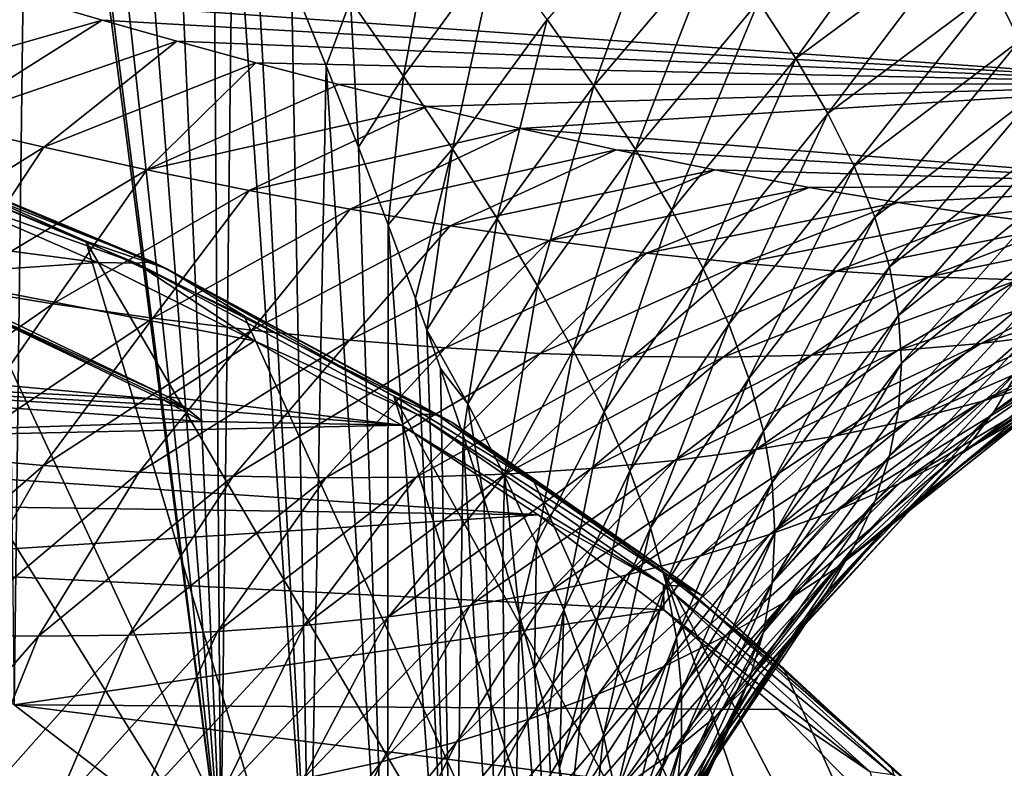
# Model space of a CAD drawing. Header units: metres. Extents: x -109 to 109, y -67 to 73.
# Tile 75 of 253: x -67.02 to -61.96, y -14.23 to -10.37. Entities that reach past the tile are written whole.
import ezdxf

# ---------------------------------------------------------------- set-up
doc = ezdxf.new("R2010")
doc.units = ezdxf.units.M
doc.layers.add('solid_508035_K244200000C76', color=7, linetype='CONTINUOUS')

msp = doc.modelspace()

# ---------------------------------------------------------------- linework, layer by layer
at = {"layer": 'solid_508035_K244200000C76'}
for points in [[(-66.966431, -7.177625, 14.895164), (-67.136513, -6.825181, 14.887876), (-67.05188, -13.900553, 19.724195)], [(-66.966431, -7.177625, 14.895164), (-67.05188, -13.900553, 19.724195), (-65.987045, -14.716809, 18.55846)], [(-66.93808, -7.236898, 14.895737), (-66.966431, -7.177625, 14.895164), (-65.987045, -14.716809, 18.55846)], [(-66.75087, -7.631873, 14.894411), (-66.93808, -7.236898, 14.895737), (-65.987045, -14.716809, 18.55846)], [(-66.489532, -8.194767, 14.876603), (-66.75087, -7.631873, 14.894411), (-65.987045, -14.716809, 18.55846)], [(-66.250473, -8.721641, 14.841177), (-66.489532, -8.194767, 14.876603), (-65.987045, -14.716809, 18.55846)], [(-66.026543, -9.22744, 14.789371), (-66.250473, -8.721641, 14.841177), (-65.987045, -14.716809, 18.55846)], [(-65.923752, -9.463946, 14.758758), (-66.026543, -9.22744, 14.789371), (-65.987045, -14.716809, 18.55846)], [(-65.923752, -9.463946, 14.758758), (-65.987045, -14.716809, 18.55846), (-65.531067, -15.158014, 17.928354)], [(-65.81781, -9.711123, 14.722435), (-65.923752, -9.463946, 14.758758), (-65.531067, -15.158014, 17.928354)], [(-62.009125, -10.2142, 9.467672), (-61.878643, -10.481742, 9.136439), (-61.074852, -9.533664, 8.980028)], [(-65.321098, -10.275677, 14.082953), (-65.047943, -10.663625, 13.730124), (-64.857719, -9.645748, 13.075803)], [(-65.047943, -10.663625, 13.730124), (-64.571938, -10.015682, 12.73446), (-64.857719, -9.645748, 13.075803)], [(-64.308525, -10.371797, 12.385256), (-64.068893, -10.713661, 12.029733), (-63.682934, -9.652326, 11.553112)], [(-64.068893, -10.713661, 12.029733), (-63.439522, -9.972459, 11.223953), (-63.682934, -9.652326, 11.553112)], [(-63.221142, -10.279694, 10.890053), (-63.029202, -10.574144, 10.552929), (-62.361633, -9.648929, 10.12119)], [(-63.029202, -10.574144, 10.552929), (-62.170479, -9.937133, 9.79601), (-62.361633, -9.648929, 10.12119)], [(-65.624275, -10.171808, 14.641765), (-65.81781, -9.711123, 14.722435), (-65.531067, -15.158014, 17.928354)], [(-66.963371, -10.268288, -5.870553), (-60.805885, -9.969579, -5.907313), (-60.805885, -10.703805, -4.440427)], [(-64.068893, -10.713661, 12.029733), (-63.854401, -11.041115, 11.669584), (-63.439522, -9.972459, 11.223953)], [(-63.854401, -11.041115, 11.669584), (-63.221142, -10.279694, 10.890053), (-63.439522, -9.972459, 11.223953)], [(-63.029202, -10.574144, 10.552929), (-62.864998, -10.856292, 10.21402), (-62.170479, -9.937133, 9.79601)], [(-62.864998, -10.856292, 10.21402), (-62.009125, -10.2142, 9.467672), (-62.170479, -9.937133, 9.79601)], [(-65.047943, -10.663625, 13.730124), (-64.795486, -11.037801, 13.36895), (-64.571938, -10.015682, 12.73446)], [(-64.795486, -11.037801, 13.36895), (-64.308525, -10.371797, 12.385256), (-64.571938, -10.015682, 12.73446)], [(-67.9739, -10.769705, -5.298528), (-67.311195, -10.163177, -6.085962), (-66.963371, -10.268288, -5.870553)], [(-65.444885, -10.611418, 14.548637), (-65.624275, -10.171808, 14.641765), (-65.531067, -15.158014, 17.928354)], [(-65.321098, -10.275677, 14.082953), (-65.624275, -10.171808, 14.641765), (-65.444885, -10.611418, 14.548637)], [(-62.864998, -10.856292, 10.21402), (-62.729504, -11.127769, 9.874024), (-62.009125, -10.2142, 9.467672)], [(-62.729504, -11.127769, 9.874024), (-61.878643, -10.481742, 9.136439), (-62.009125, -10.2142, 9.467672)], [(-67.9739, -10.769705, -5.298528), (-66.963371, -10.268288, -5.870553), (-66.598022, -10.375356, -5.640627)], [(-66.598022, -10.375356, -5.640627), (-66.963371, -10.268288, -5.870553), (-60.805885, -10.703805, -4.440427)], [(-65.321098, -10.275677, 14.082953), (-65.444885, -10.611418, 14.548637), (-65.279083, -11.030236, 14.443971)], [(-65.321098, -10.275677, 14.082953), (-65.279083, -11.030236, 14.443971), (-65.047943, -10.663625, 13.730124)], [(-63.854401, -11.041115, 11.669584), (-63.666332, -11.354323, 11.306564), (-63.221142, -10.279694, 10.890053)], [(-63.666332, -11.354323, 11.306564), (-63.029202, -10.574144, 10.552929), (-63.221142, -10.279694, 10.890053)], [(-67.434547, -10.904588, -4.943627), (-67.9739, -10.769705, -5.298528), (-66.598022, -10.375356, -5.640627)], [(-67.434547, -10.904588, -4.943627), (-66.598022, -10.375356, -5.640627), (-66.213509, -10.484419, -5.394132)], [(-66.213509, -10.484419, -5.394132), (-66.598022, -10.375356, -5.640627), (-60.805885, -10.703805, -4.440427)], [(-64.795486, -11.037801, 13.36895), (-64.564934, -11.397732, 13.000904), (-64.308525, -10.371797, 12.385256)], [(-64.564934, -11.397732, 13.000904), (-64.068893, -10.713661, 12.029733), (-64.308525, -10.371797, 12.385256)], [(-66.899223, -11.030193, -4.583264), (-67.434547, -10.904588, -4.943627), (-66.213509, -10.484419, -5.394132)], [(-66.899223, -11.030193, -4.583264), (-66.213509, -10.484419, -5.394132), (-65.808289, -10.595167, -5.129238)], [(-65.808289, -10.595167, -5.129238), (-66.213509, -10.484419, -5.394132), (-60.805885, -10.703805, -4.440427)], [(-62.729504, -11.127769, 9.874024), (-62.623272, -11.390636, 9.532774), (-61.878643, -10.481742, 9.136439)], [(-62.623272, -11.390636, 9.532774), (-61.779873, -10.741194, 8.80223), (-61.878643, -10.481742, 9.136439)], [(-63.666332, -11.354323, 11.306564), (-63.505836, -11.653859, 10.942356), (-63.029202, -10.574144, 10.552929)], [(-63.505836, -11.653859, 10.942356), (-62.864998, -10.856292, 10.21402), (-63.029202, -10.574144, 10.552929)], [(-66.36834, -11.146301, -4.2174), (-66.899223, -11.030193, -4.583264), (-65.808289, -10.595167, -5.129238)], [(-66.36834, -11.146301, -4.2174), (-65.808289, -10.595167, -5.129238), (-65.381287, -10.706975, -4.844327)], [(-65.381287, -10.706975, -4.844327), (-65.808289, -10.595167, -5.129238), (-60.805885, -10.703805, -4.440427)], [(-65.444885, -10.611418, 14.548637), (-65.531067, -15.158014, 17.928354), (-65.129654, -15.618181, 17.271168)], [(-65.279083, -11.030236, 14.443971), (-65.444885, -10.611418, 14.548637), (-65.129654, -15.618181, 17.271168)], [(-65.047943, -10.663625, 13.730124), (-65.279083, -11.030236, 14.443971), (-65.126373, -11.428824, 14.329008)], [(-65.047943, -10.663625, 13.730124), (-65.126373, -11.428824, 14.329008), (-64.795486, -11.037801, 13.36895)], [(-66.36834, -11.146301, -4.2174), (-65.381287, -10.706975, -4.844327), (-64.925865, -10.820825, -4.532756)], [(-64.925865, -10.820825, -4.532756), (-65.381287, -10.706975, -4.844327), (-60.805885, -10.703805, -4.440427)], [(-64.445557, -10.933925, -4.196546), (-64.925865, -10.820825, -4.532756), (-60.805885, -10.703805, -4.440427)], [(-64.564934, -11.397732, 13.000904), (-64.357445, -11.743189, 12.627607), (-64.068893, -10.713661, 12.029733)], [(-64.445557, -10.933925, -4.196546), (-60.805885, -10.703805, -4.440427), (-60.805885, -11.223553, -2.884565)], [(-64.357445, -11.743189, 12.627607), (-63.854401, -11.041115, 11.669584), (-64.068893, -10.713661, 12.029733)], [(-62.623272, -11.390636, 9.532774), (-62.54694, -11.646397, 9.190332), (-61.779873, -10.741194, 8.80223)], [(-62.54694, -11.646397, 9.190332), (-61.7136, -10.993458, 8.465295), (-61.779873, -10.741194, 8.80223)], [(-65.432236, -15.677966, 29.126581), (-67.540703, -11.161272, 24.183968), (-68.436852, -10.84164, 24.640448)], [(-67.232979, -14.998641, 30.096756), (-65.432236, -15.677966, 29.126581), (-68.436852, -10.84164, 24.640448)], [(-65.842354, -11.252663, -3.845991), (-66.36834, -11.146301, -4.2174), (-64.925865, -10.820825, -4.532756)], [(-65.842354, -11.252663, -3.845991), (-64.925865, -10.820825, -4.532756), (-64.445557, -10.933925, -4.196546)], [(-63.505836, -11.653859, 10.942356), (-63.373722, -11.941586, 10.577826), (-62.864998, -10.856292, 10.21402)], [(-63.373722, -11.941586, 10.577826), (-62.729504, -11.127769, 9.874024), (-62.864998, -10.856292, 10.21402)], [(-67.90181, -11.655699, -4.095083), (-67.434547, -10.904588, -4.943627), (-66.899223, -11.030193, -4.583264)], [(-65.321754, -11.349, -3.468995), (-65.842354, -11.252663, -3.845991), (-64.445557, -10.933925, -4.196546)], [(-65.321754, -11.349, -3.468995), (-64.445557, -10.933925, -4.196546), (-63.952652, -11.04294, -3.840787)], [(-63.952652, -11.04294, -3.840787), (-64.445557, -10.933925, -4.196546), (-60.805885, -11.223553, -2.884565)], [(-67.957596, -10.94447, 24.095852), (-66.337883, -11.619449, 23.131882), (-68.029289, -10.956815, 23.966578)], [(-68.029289, -10.956815, 23.966578), (-66.423172, -11.626127, 23.010698), (-67.472168, -11.253869, 23.504051)], [(-66.337883, -11.619449, 23.131882), (-66.423172, -11.626127, 23.010698), (-68.029289, -10.956815, 23.966578)], [(-66.268326, -11.653525, 23.258392), (-66.337883, -11.619449, 23.131882), (-67.957596, -10.94447, 24.095852)], [(-67.899124, -10.973927, 24.228958), (-66.268326, -11.653525, 23.258392), (-67.957596, -10.94447, 24.095852)], [(-67.899124, -10.973927, 24.228958), (-67.540703, -11.161272, 24.183968), (-66.682922, -11.513837, 23.680452)], [(-67.899124, -10.973927, 24.228958), (-66.682922, -11.513837, 23.680452), (-66.268326, -11.653525, 23.258392)], [(-62.54694, -11.646397, 9.190332), (-62.500916, -11.896082, 8.846644), (-61.7136, -10.993458, 8.465295)], [(-62.500916, -11.896082, 8.846644), (-61.680294, -11.239262, 8.125512), (-61.7136, -10.993458, 8.465295)], [(-67.374649, -11.750849, -3.713828), (-67.90181, -11.655699, -4.095083), (-66.899223, -11.030193, -4.583264)], [(-67.374649, -11.750849, -3.713828), (-66.899223, -11.030193, -4.583264), (-66.36834, -11.146301, -4.2174)], [(-64.807098, -11.435002, -3.086365), (-65.321754, -11.349, -3.468995), (-63.952652, -11.04294, -3.840787)], [(-65.126373, -11.428824, 14.329008), (-65.279083, -11.030236, 14.443971), (-65.129654, -15.618181, 17.271168)], [(-64.795486, -11.037801, 13.36895), (-65.126373, -11.428824, 14.329008), (-64.986099, -11.808078, 14.204726)], [(-64.795486, -11.037801, 13.36895), (-64.986099, -11.808078, 14.204726), (-64.927681, -11.970272, 14.14674)], [(-64.795486, -11.037801, 13.36895), (-64.927681, -11.970272, 14.14674), (-64.564934, -11.397732, 13.000904)], [(-64.807098, -11.435002, -3.086365), (-63.952652, -11.04294, -3.840787), (-63.444912, -11.146563, -3.464019)], [(-64.357445, -11.743189, 12.627607), (-64.174095, -12.074233, 12.250756), (-63.854401, -11.041115, 11.669584)], [(-64.174095, -12.074233, 12.250756), (-63.666332, -11.354323, 11.306564), (-63.854401, -11.041115, 11.669584)], [(-63.444912, -11.146563, -3.464019), (-63.952652, -11.04294, -3.840787), (-60.805885, -11.223553, -2.884565)], [(-63.373722, -11.941586, 10.577826), (-63.270329, -12.219977, 10.212783), (-62.729504, -11.127769, 9.874024)], [(-63.270329, -12.219977, 10.212783), (-62.623272, -11.390636, 9.532774), (-62.729504, -11.127769, 9.874024)], [(-65.432236, -15.677966, 29.126581), (-66.682922, -11.513837, 23.680452), (-67.540703, -11.161272, 24.183968)], [(-66.852875, -11.835443, -3.328406), (-67.374649, -11.750849, -3.713828), (-66.36834, -11.146301, -4.2174)], [(-66.852875, -11.835443, -3.328406), (-66.36834, -11.146301, -4.2174), (-65.842354, -11.252663, -3.845991)], [(-64.299004, -11.510327, -2.698061), (-64.807098, -11.435002, -3.086365), (-63.444912, -11.146563, -3.464019)], [(-64.299004, -11.510327, -2.698061), (-63.444912, -11.146563, -3.464019), (-62.960846, -11.236798, -3.093704)], [(-62.960846, -11.236798, -3.093704), (-63.444912, -11.146563, -3.464019), (-60.805885, -11.223553, -2.884565)], [(-63.798134, -11.574595, -2.304038), (-64.299004, -11.510327, -2.698061), (-62.960846, -11.236798, -3.093704)], [(-63.798134, -11.574595, -2.304038), (-62.960846, -11.236798, -3.093704), (-62.50415, -11.313879, -2.732739)], [(-62.50415, -11.313879, -2.732739), (-62.960846, -11.236798, -3.093704), (-60.805885, -11.223553, -2.884565)], [(-62.070374, -11.379074, -2.379124), (-62.50415, -11.313879, -2.732739), (-60.805885, -11.223553, -2.884565)], [(-62.500916, -11.896082, 8.846644), (-62.48555, -12.140892, 8.501203), (-61.680294, -11.239262, 8.125512)], [(-62.48555, -12.140892, 8.501203), (-61.680325, -11.479544, 7.782431), (-61.680294, -11.239262, 8.125512)], [(-61.660126, -11.433014, -2.033677), (-62.070374, -11.379074, -2.379124), (-60.805885, -11.223553, -2.884565)], [(-68.271477, -11.407134, 23.285168), (-67.472168, -11.253869, 23.504051), (-66.62011, -11.624218, 22.97514)], [(-66.423172, -11.626127, 23.010698), (-66.62011, -11.624218, 22.97514), (-67.472168, -11.253869, 23.504051)], [(-66.336998, -11.909257, -2.938872), (-66.852875, -11.835443, -3.328406), (-65.842354, -11.252663, -3.845991)], [(-66.336998, -11.909257, -2.938872), (-65.842354, -11.252663, -3.845991), (-65.321754, -11.349, -3.468995)], [(-63.305248, -11.627389, -1.904258), (-63.798134, -11.574595, -2.304038), (-62.50415, -11.313879, -2.732739)], [(-63.305248, -11.627389, -1.904258), (-62.50415, -11.313879, -2.732739), (-62.070374, -11.379074, -2.379124)], [(-65.827599, -11.972047, -2.545293), (-66.336998, -11.909257, -2.938872), (-65.321754, -11.349, -3.468995)], [(-65.827599, -11.972047, -2.545293), (-65.321754, -11.349, -3.468995), (-64.807098, -11.435002, -3.086365)], [(-64.71637, -12.351167, 13.750865), (-64.564934, -11.397732, 13.000904), (-64.927681, -11.970272, 14.14674)], [(-64.71637, -12.351167, 13.750865), (-64.357445, -11.743189, 12.627607), (-64.564934, -11.397732, 13.000904)], [(-64.174095, -12.074233, 12.250756), (-64.015839, -12.391257, 11.872056), (-63.666332, -11.354323, 11.306564)], [(-64.015839, -12.391257, 11.872056), (-63.505836, -11.653859, 10.942356), (-63.666332, -11.354323, 11.306564)], [(-62.821186, -11.668246, -1.498694), (-63.305248, -11.627389, -1.904258), (-62.070374, -11.379074, -2.379124)], [(-63.270329, -12.219977, 10.212783), (-63.196136, -12.490881, 9.847229), (-62.623272, -11.390636, 9.532774)], [(-63.196136, -12.490881, 9.847229), (-62.54694, -11.646397, 9.190332), (-62.623272, -11.390636, 9.532774)], [(-62.821186, -11.668246, -1.498694), (-62.070374, -11.379074, -2.379124), (-61.660126, -11.433014, -2.033677)], [(-67.567329, -11.689226, 22.882298), (-68.271477, -11.407134, 23.285168), (-66.62011, -11.624218, 22.97514)], [(-65.32531, -12.02354, -2.147745), (-65.827599, -11.972047, -2.545293), (-64.807098, -11.435002, -3.086365)], [(-65.32531, -12.02354, -2.147745), (-64.807098, -11.435002, -3.086365), (-64.299004, -11.510327, -2.698061)], [(-65.126373, -11.428824, 14.329008), (-65.129654, -15.618181, 17.271168), (-64.786804, -16.092815, 16.593321)], [(-64.986099, -11.808078, 14.204726), (-65.126373, -11.428824, 14.329008), (-64.786804, -16.092815, 16.593321)], [(-62.346897, -11.696665, -1.087337), (-62.821186, -11.668246, -1.498694), (-61.660126, -11.433014, -2.033677)], [(-62.346897, -11.696665, -1.087337), (-61.660126, -11.433014, -2.033677), (-61.2719, -11.476465, -1.696166)], [(-62.500946, -12.38182, 8.152987), (-61.713589, -11.714736, 7.435154), (-61.680325, -11.479544, 7.782431)], [(-62.48555, -12.140892, 8.501203), (-62.500946, -12.38182, 8.152987), (-61.680325, -11.479544, 7.782431)], [(-61.88345, -11.71209, -0.670191), (-62.346897, -11.696665, -1.087337), (-61.2719, -11.476465, -1.696166)], [(-63.781166, -16.472605, 27.991718), (-65.86718, -11.897824, 23.132061), (-66.682922, -11.513837, 23.680452)], [(-66.268326, -11.653525, 23.258392), (-66.682922, -11.513837, 23.680452), (-65.86718, -11.897824, 23.132061)], [(-65.432236, -15.677966, 29.126581), (-63.781166, -16.472605, 27.991718), (-66.682922, -11.513837, 23.680452)], [(-64.830833, -12.063445, -1.746317), (-65.32531, -12.02354, -2.147745), (-64.299004, -11.510327, -2.698061)], [(-64.830833, -12.063445, -1.746317), (-64.299004, -11.510327, -2.698061), (-63.798134, -11.574595, -2.304038)], [(-64.344933, -12.091441, -1.341107), (-64.830833, -12.063445, -1.746317), (-63.798134, -11.574595, -2.304038)], [(-64.344933, -12.091441, -1.341107), (-63.798134, -11.574595, -2.304038), (-63.305248, -11.627389, -1.904258)], [(-67.567329, -11.689226, 22.882298), (-66.62011, -11.624218, 22.97514), (-65.813911, -12.027133, 22.399717)], [(-66.423172, -11.626127, 23.010698), (-65.813911, -12.027133, 22.399717), (-66.62011, -11.624218, 22.97514)], [(-66.337883, -11.619449, 23.131882), (-64.878433, -12.405542, 22.009224), (-66.423172, -11.626127, 23.010698)], [(-66.423172, -11.626127, 23.010698), (-64.975975, -12.405623, 21.897463), (-65.813911, -12.027133, 22.399717)], [(-64.878433, -12.405542, 22.009224), (-64.975975, -12.405623, 21.897463), (-66.423172, -11.626127, 23.010698)], [(-64.798889, -12.445, 22.128048), (-64.878433, -12.405542, 22.009224), (-66.337883, -11.619449, 23.131882)], [(-66.268326, -11.653525, 23.258392), (-64.798889, -12.445, 22.128048), (-66.337883, -11.619449, 23.131882)], [(-63.868473, -12.107187, -0.932241), (-64.344933, -12.091441, -1.341107), (-63.305248, -11.627389, -1.904258)], [(-63.868473, -12.107187, -0.932241), (-63.305248, -11.627389, -1.904258), (-62.821186, -11.668246, -1.498694)], [(-63.196136, -12.490881, 9.847229), (-63.151436, -12.755585, 9.481056), (-62.54694, -11.646397, 9.190332)], [(-63.151436, -12.755585, 9.481056), (-62.500916, -11.896082, 8.846644), (-62.54694, -11.646397, 9.190332)], [(-67.567329, -11.689226, 22.882298), (-66.258812, -12.315241, 21.988255), (-67.589645, -11.706455, 22.857693)], [(-67.567329, -11.689226, 22.882298), (-65.813911, -12.027133, 22.399717), (-66.258812, -12.315241, 21.988255)], [(-66.268326, -11.653525, 23.258392), (-65.86718, -11.897824, 23.132061), (-65.096977, -12.311589, 22.541143)], [(-66.268326, -11.653525, 23.258392), (-65.096977, -12.311589, 22.541143), (-64.798889, -12.445, 22.128048)], [(-64.015839, -12.391257, 11.872056), (-63.883404, -12.695568, 11.492711), (-63.505836, -11.653859, 10.942356)], [(-63.883404, -12.695568, 11.492711), (-63.373722, -11.941586, 10.577826), (-63.505836, -11.653859, 10.942356)], [(-63.402416, -12.11032, -0.519865), (-63.868473, -12.107187, -0.932241), (-62.821186, -11.668246, -1.498694)], [(-63.402416, -12.11032, -0.519865), (-62.821186, -11.668246, -1.498694), (-62.346897, -11.696665, -1.087337)], [(-62.947842, -12.100448, -0.104167), (-63.402416, -12.11032, -0.519865), (-62.346897, -11.696665, -1.087337)], [(-62.947842, -12.100448, -0.104167), (-62.346897, -11.696665, -1.087337), (-61.88345, -11.71209, -0.670191)], [(-62.077843, -12.040137, 0.736668), (-61.432053, -11.713931, -0.247303), (-60.994034, -11.701551, 0.181191)], [(-61.664875, -11.988861, 1.161372), (-62.077843, -12.040137, 0.736668), (-60.994034, -11.701551, 0.181191)], [(-62.009094, -12.390146, 6.360126), (-61.242249, -11.901436, 5.514957), (-61.074814, -11.699143, 5.887428)], [(-61.878601, -12.170315, 6.724948), (-62.009094, -12.390146, 6.360126), (-61.074814, -11.699143, 5.887428)], [(-67.589645, -11.706455, 22.857693), (-66.28437, -12.330916, 21.965868), (-72.977135, -11.716386, 22.84351)], [(-66.28437, -12.330916, 21.965868), (-71.307022, -12.07306, 22.334126), (-72.977135, -11.716386, 22.84351)], [(-67.905556, -12.566974, -2.998315), (-67.374649, -11.750849, -3.713828), (-66.852875, -11.835443, -3.328406)], [(-66.271599, -12.323372, 21.977255), (-67.589645, -11.706455, 22.857693), (-66.258812, -12.315241, 21.988255)], [(-66.271599, -12.323372, 21.977255), (-66.28437, -12.330916, 21.965868), (-67.589645, -11.706455, 22.857693)], [(-64.71637, -12.351167, 13.750865), (-64.52774, -12.719115, 13.34957), (-64.357445, -11.743189, 12.627607)], [(-64.52774, -12.719115, 13.34957), (-64.174095, -12.074233, 12.250756), (-64.357445, -11.743189, 12.627607)], [(-62.505924, -12.077184, 0.3147), (-62.947842, -12.100448, -0.104167), (-61.88345, -11.71209, -0.670191)], [(-62.546913, -12.619348, 7.80076), (-61.779869, -11.945073, 7.082931), (-61.713589, -11.714736, 7.435154)], [(-62.500946, -12.38182, 8.152987), (-62.546913, -12.619348, 7.80076), (-61.713589, -11.714736, 7.435154)], [(-62.505924, -12.077184, 0.3147), (-61.88345, -11.71209, -0.670191), (-61.432053, -11.713931, -0.247303)], [(-62.077843, -12.040137, 0.736668), (-62.505924, -12.077184, 0.3147), (-61.432053, -11.713931, -0.247303)], [(-67.399376, -12.623571, -2.595636), (-67.905556, -12.566974, -2.998315), (-66.852875, -11.835443, -3.328406)], [(-67.399376, -12.623571, -2.595636), (-66.852875, -11.835443, -3.328406), (-66.336998, -11.909257, -2.938872)], [(-64.927681, -11.970272, 14.14674), (-64.986099, -11.808078, 14.204726), (-64.786804, -16.092815, 16.593321)], [(-62.074436, -12.338553, 2.378541), (-61.268444, -11.922911, 1.588352), (-60.890129, -11.841861, 2.017099)], [(-61.724068, -12.228154, 2.795533), (-62.074436, -12.338553, 2.378541), (-60.890129, -11.841861, 2.017099)], [(-63.781166, -16.472605, 27.991718), (-65.096977, -12.311589, 22.541143), (-65.86718, -11.897824, 23.132061)], [(-63.151436, -12.755585, 9.481056), (-63.13652, -13.015541, 9.113611), (-62.500916, -11.896082, 8.846644)], [(-63.13652, -13.015541, 9.113611), (-62.48555, -12.140892, 8.501203), (-62.500916, -11.896082, 8.846644)], [(-62.170506, -12.603983, 5.987263), (-61.43998, -12.094787, 5.135212), (-61.242249, -11.901436, 5.514957)], [(-62.009094, -12.390146, 6.360126), (-62.170506, -12.603983, 5.987263), (-61.242249, -11.901436, 5.514957)], [(-66.899887, -12.6686, -2.190291), (-67.399376, -12.623571, -2.595636), (-66.336998, -11.909257, -2.938872)], [(-66.899887, -12.6686, -2.190291), (-66.336998, -11.909257, -2.938872), (-65.827599, -11.972047, -2.545293)], [(-63.883404, -12.695568, 11.492711), (-63.777027, -12.989584, 11.112806), (-63.373722, -11.941586, 10.577826)], [(-63.777027, -12.989584, 11.112806), (-63.270329, -12.219977, 10.212783), (-63.373722, -11.941586, 10.577826)], [(-62.62326, -12.853639, 7.443462), (-61.878601, -12.170315, 6.724948), (-61.779869, -11.945073, 7.082931)], [(-62.546913, -12.619348, 7.80076), (-62.62326, -12.853639, 7.443462), (-61.779869, -11.945073, 7.082931)], [(-62.443851, -12.434996, 1.96023), (-61.664875, -11.988861, 1.161372), (-61.268444, -11.922911, 1.588352)], [(-62.074436, -12.338553, 2.378541), (-62.443851, -12.434996, 1.96023), (-61.268444, -11.922911, 1.588352)], [(-66.4077, -12.70186, -1.782459), (-66.899887, -12.6686, -2.190291), (-65.827599, -11.972047, -2.545293)], [(-66.4077, -12.70186, -1.782459), (-65.827599, -11.972047, -2.545293), (-65.32531, -12.02354, -2.147745)], [(-64.857681, -12.168431, 14.071848), (-64.927681, -11.970272, 14.14674), (-64.786804, -16.092815, 16.593321)], [(-64.71637, -12.351167, 13.750865), (-64.927681, -11.970272, 14.14674), (-64.857681, -12.168431, 14.071848)], [(-62.830753, -12.517572, 1.541263), (-62.077843, -12.040137, 0.736668), (-61.664875, -11.988861, 1.161372)], [(-62.443851, -12.434996, 1.96023), (-62.830753, -12.517572, 1.541263), (-61.664875, -11.988861, 1.161372)], [(-62.197552, -12.613152, 3.952878), (-61.39444, -12.103785, 3.210514), (-61.087379, -11.965527, 3.62274)], [(-61.919468, -12.451494, 4.353581), (-62.197552, -12.613152, 3.952878), (-61.087379, -11.965527, 3.62274)], [(-65.9235, -12.72314, -1.37234), (-66.4077, -12.70186, -1.782459), (-65.32531, -12.02354, -2.147745)], [(-66.258812, -12.315241, 21.988255), (-65.813911, -12.027133, 22.399717), (-65.057457, -12.460701, 21.780518)], [(-65.9235, -12.72314, -1.37234), (-65.32531, -12.02354, -2.147745), (-64.830833, -12.063445, -1.746317)], [(-64.975975, -12.405623, 21.897463), (-65.057457, -12.460701, 21.780518), (-65.813911, -12.027133, 22.399717)], [(-63.233711, -12.58644, 1.122252), (-62.505924, -12.077184, 0.3147), (-62.077843, -12.040137, 0.736668)], [(-62.830753, -12.517572, 1.541263), (-63.233711, -12.58644, 1.122252), (-62.077843, -12.040137, 0.736668)], [(-66.081566, -12.441792, 21.807522), (-69.747551, -12.561752, 21.6362), (-71.307022, -12.07306, 22.334126)], [(-66.181351, -12.386717, 21.886177), (-66.081566, -12.441792, 21.807522), (-71.307022, -12.07306, 22.334126)], [(-66.232353, -12.35895, 21.925833), (-66.181351, -12.386717, 21.886177), (-71.307022, -12.07306, 22.334126)], [(-66.28437, -12.330916, 21.965868), (-66.232353, -12.35895, 21.925833), (-71.307022, -12.07306, 22.334126)], [(-65.448036, -12.732215, -0.960151), (-65.9235, -12.72314, -1.37234), (-64.830833, -12.063445, -1.746317)], [(-65.448036, -12.732215, -0.960151), (-64.830833, -12.063445, -1.746317), (-64.344933, -12.091441, -1.341107)], [(-64.982124, -12.728855, -0.546143), (-65.448036, -12.732215, -0.960151), (-64.344933, -12.091441, -1.341107)], [(-64.982124, -12.728855, -0.546143), (-64.344933, -12.091441, -1.341107), (-63.868473, -12.107187, -0.932241)], [(-64.526688, -12.712823, -0.130599), (-64.982124, -12.728855, -0.546143), (-63.868473, -12.107187, -0.932241)], [(-64.52774, -12.719115, 13.34957), (-64.363152, -13.072184, 12.944459), (-64.174095, -12.074233, 12.250756)], [(-64.526688, -12.712823, -0.130599), (-63.868473, -12.107187, -0.932241), (-63.402416, -12.11032, -0.519865)], [(-64.363152, -13.072184, 12.944459), (-64.015839, -12.391257, 11.872056), (-64.174095, -12.074233, 12.250756)], [(-64.082748, -12.683884, 0.286163), (-63.402416, -12.11032, -0.519865), (-62.947842, -12.100448, -0.104167)], [(-63.651413, -12.641808, 0.703788), (-64.082748, -12.683884, 0.286163), (-62.947842, -12.100448, -0.104167)], [(-63.651413, -12.641808, 0.703788), (-62.947842, -12.100448, -0.104167), (-62.505924, -12.077184, 0.3147)], [(-63.233711, -12.58644, 1.122252), (-63.651413, -12.641808, 0.703788), (-62.505924, -12.077184, 0.3147)], [(-62.49881, -12.762776, 3.546523), (-61.724068, -12.228154, 2.795533), (-61.39444, -12.103785, 3.210514)], [(-62.197552, -12.613152, 3.952878), (-62.49881, -12.762776, 3.546523), (-61.39444, -12.103785, 3.210514)], [(-62.361633, -12.810936, 5.60535), (-61.666328, -12.278439, 4.74795), (-61.43998, -12.094787, 5.135212)], [(-62.170506, -12.603983, 5.987263), (-62.361633, -12.810936, 5.60535), (-61.43998, -12.094787, 5.135212)], [(-64.082748, -12.683884, 0.286163), (-64.526688, -12.712823, -0.130599), (-63.402416, -12.11032, -0.519865)], [(-63.151474, -13.271968, 8.743632), (-62.500946, -12.38182, 8.152987), (-62.48555, -12.140892, 8.501203)], [(-63.13652, -13.015541, 9.113611), (-63.151474, -13.271968, 8.743632), (-62.48555, -12.140892, 8.501203)], [(-64.740295, -12.51162, 13.931083), (-64.857681, -12.168431, 14.071848), (-64.786804, -16.092815, 16.593321)], [(-64.71637, -12.351167, 13.750865), (-64.857681, -12.168431, 14.071848), (-64.740295, -12.51162, 13.931083)], [(-62.729431, -13.084351, 7.079773), (-62.009094, -12.390146, 6.360126), (-61.878601, -12.170315, 6.724948)], [(-62.62326, -12.853639, 7.443462), (-62.729431, -13.084351, 7.079773), (-61.878601, -12.170315, 6.724948)], [(-63.777027, -12.989584, 11.112806), (-63.696903, -13.275352, 10.732156), (-63.270329, -12.219977, 10.212783)], [(-63.696903, -13.275352, 10.732156), (-63.196136, -12.490881, 9.847229), (-63.270329, -12.219977, 10.212783)], [(-62.821529, -12.89987, 3.135282), (-62.074436, -12.338553, 2.378541), (-61.724068, -12.228154, 2.795533)], [(-62.49881, -12.762776, 3.546523), (-62.821529, -12.89987, 3.135282), (-61.724068, -12.228154, 2.795533)], [(-62.581081, -13.009918, 5.21377), (-61.919468, -12.451494, 4.353581), (-61.666328, -12.278439, 4.74795)], [(-62.361633, -12.810936, 5.60535), (-62.581081, -13.009918, 5.21377), (-61.666328, -12.278439, 4.74795)], [(-66.271599, -12.323372, 21.977255), (-66.16243, -12.374843, 21.903135), (-66.28437, -12.330916, 21.965868)], [(-66.28437, -12.330916, 21.965868), (-66.16243, -12.374843, 21.903135), (-66.232353, -12.35895, 21.925833)], [(-66.271599, -12.323372, 21.977255), (-66.258812, -12.315241, 21.988255), (-66.16243, -12.374843, 21.903135)], [(-66.16243, -12.374843, 21.903135), (-66.258812, -12.315241, 21.988255), (-65.057457, -12.460701, 21.780518)], [(-66.232353, -12.35895, 21.925833), (-66.16243, -12.374843, 21.903135), (-66.181351, -12.386717, 21.886177)], [(-62.302097, -17.371813, 26.707516), (-64.375603, -12.753361, 21.910229), (-65.096977, -12.311589, 22.541143)], [(-64.798889, -12.445, 22.128048), (-65.096977, -12.311589, 22.541143), (-64.375603, -12.753361, 21.910229)], [(-63.781166, -16.472605, 27.991718), (-62.302097, -17.371813, 26.707516), (-65.096977, -12.311589, 22.541143)], [(-64.71637, -12.351167, 13.750865), (-64.740295, -12.51162, 13.931083), (-64.633606, -12.837633, 13.783302)], [(-64.71637, -12.351167, 13.750865), (-64.633606, -12.837633, 13.783302), (-64.52774, -12.719115, 13.34957)], [(-63.164089, -13.024073, 2.719944), (-62.443851, -12.434996, 1.96023), (-62.074436, -12.338553, 2.378541)], [(-62.821529, -12.89987, 3.135282), (-63.164089, -13.024073, 2.719944), (-62.074436, -12.338553, 2.378541)], [(-66.181351, -12.386717, 21.886177), (-66.16243, -12.374843, 21.903135), (-66.081566, -12.441792, 21.807522)], [(-66.081566, -12.441792, 21.807522), (-66.16243, -12.374843, 21.903135), (-65.057457, -12.460701, 21.780518)], [(-64.975975, -12.405623, 21.897463), (-63.710518, -13.28301, 20.644426), (-65.057457, -12.460701, 21.780518)], [(-64.878433, -12.405542, 22.009224), (-63.602268, -13.290355, 20.745581), (-64.975975, -12.405623, 21.897463)], [(-63.602268, -13.290355, 20.745581), (-63.710518, -13.28301, 20.644426), (-64.975975, -12.405623, 21.897463)], [(-63.513981, -13.335869, 20.855755), (-63.602268, -13.290355, 20.745581), (-64.878433, -12.405542, 22.009224)], [(-64.798889, -12.445, 22.128048), (-63.513981, -13.335869, 20.855755), (-64.878433, -12.405542, 22.009224)], [(-64.363152, -13.072184, 12.944459), (-64.223358, -13.411018, 12.537107), (-64.015839, -12.391257, 11.872056)], [(-64.223358, -13.411018, 12.537107), (-63.883404, -12.695568, 11.492711), (-64.015839, -12.391257, 11.872056)], [(-63.151474, -13.271968, 8.743632), (-62.546913, -12.619348, 7.80076), (-62.500946, -12.38182, 8.152987)], [(-62.865002, -13.311135, 6.708132), (-62.170506, -12.603983, 5.987263), (-62.009094, -12.390146, 6.360126)], [(-62.729431, -13.084351, 7.079773), (-62.865002, -13.311135, 6.708132), (-62.009094, -12.390146, 6.360126)], [(-66.081566, -12.441792, 21.807522), (-65.057457, -12.460701, 21.780518), (-69.747551, -12.561752, 21.6362)], [(-65.057457, -12.460701, 21.780518), (-64.354301, -12.922905, 21.12042), (-69.747551, -12.561752, 21.6362)], [(-63.710518, -13.28301, 20.644426), (-64.354301, -12.922905, 21.12042), (-65.057457, -12.460701, 21.780518)], [(-64.798889, -12.445, 22.128048), (-64.375603, -12.753361, 21.910229), (-63.70615, -13.221249, 21.242016)], [(-64.798889, -12.445, 22.128048), (-63.70615, -13.221249, 21.242016), (-63.513981, -13.335869, 20.855755)], [(-63.524971, -13.135148, 2.301282), (-62.830753, -12.517572, 1.541263), (-62.443851, -12.434996, 1.96023)], [(-63.164089, -13.024073, 2.719944), (-63.524971, -13.135148, 2.301282), (-62.443851, -12.434996, 1.96023)], [(-62.827209, -13.199639, 4.812857), (-62.197552, -12.613152, 3.952878), (-61.919468, -12.451494, 4.353581)], [(-62.581081, -13.009918, 5.21377), (-62.827209, -13.199639, 4.812857), (-61.919468, -12.451494, 4.353581)], [(-64.740295, -12.51162, 13.931083), (-64.786804, -16.092815, 16.593321), (-64.505356, -16.577337, 15.90135)], [(-64.633606, -12.837633, 13.783302), (-64.740295, -12.51162, 13.931083), (-64.505356, -16.577337, 15.90135)], [(-63.696903, -13.275352, 10.732156), (-63.64336, -13.554278, 10.350867), (-63.196136, -12.490881, 9.847229)], [(-63.64336, -13.554278, 10.350867), (-63.151436, -12.755585, 9.481056), (-63.196136, -12.490881, 9.847229)], [(-64.354301, -12.922905, 21.12042), (-69.012665, -12.854504, 21.218109), (-69.747551, -12.561752, 21.6362)], [(-63.902767, -13.232967, 1.88005), (-63.233711, -12.58644, 1.122252), (-62.830753, -12.517572, 1.541263)], [(-63.524971, -13.135148, 2.301282), (-63.902767, -13.232967, 1.88005), (-62.830753, -12.517572, 1.541263)], [(-64.296158, -13.317492, 1.456969), (-63.651413, -12.641808, 0.703788), (-63.233711, -12.58644, 1.122252)], [(-63.902767, -13.232967, 1.88005), (-64.296158, -13.317492, 1.456969), (-63.233711, -12.58644, 1.122252)], [(-63.098331, -13.378924, 4.403374), (-62.49881, -12.762776, 3.546523), (-62.197552, -12.613152, 3.952878)], [(-62.827209, -13.199639, 4.812857), (-63.098331, -13.378924, 4.403374), (-62.197552, -12.613152, 3.952878)], [(-63.029217, -13.533098, 6.326995), (-62.361633, -12.810936, 5.60535), (-62.170506, -12.603983, 5.987263)], [(-62.865002, -13.311135, 6.708132), (-63.029217, -13.533098, 6.326995), (-62.170506, -12.603983, 5.987263)], [(-67.882332, -13.521062, -1.948245), (-67.399376, -12.623571, -2.595636), (-66.899887, -12.6686, -2.190291)], [(-64.703949, -13.388762, 1.032709), (-64.082748, -12.683884, 0.286163), (-63.651413, -12.641808, 0.703788)], [(-64.296158, -13.317492, 1.456969), (-64.703949, -13.388762, 1.032709), (-63.651413, -12.641808, 0.703788)], [(-63.19611, -13.525486, 8.3696), (-62.62326, -12.853639, 7.443462), (-62.546913, -12.619348, 7.80076)], [(-63.151474, -13.271968, 8.743632), (-63.19611, -13.525486, 8.3696), (-62.546913, -12.619348, 7.80076)], [(-67.39994, -13.540565, -1.523907), (-67.882332, -13.521062, -1.948245), (-66.899887, -12.6686, -2.190291)], [(-67.39994, -13.540565, -1.523907), (-66.899887, -12.6686, -2.190291), (-66.4077, -12.70186, -1.782459)], [(-66.925667, -13.547518, -1.098473), (-67.39994, -13.540565, -1.523907), (-66.4077, -12.70186, -1.782459)], [(-66.925667, -13.547518, -1.098473), (-66.4077, -12.70186, -1.782459), (-65.9235, -12.72314, -1.37234)], [(-65.559105, -13.491526, 0.181057), (-64.982124, -12.728855, -0.546143), (-64.526688, -12.712823, -0.130599)], [(-65.125259, -13.446768, 0.607339), (-65.559105, -13.491526, 0.181057), (-64.526688, -12.712823, -0.130599)], [(-65.125259, -13.446768, 0.607339), (-64.526688, -12.712823, -0.130599), (-64.082748, -12.683884, 0.286163)], [(-64.703949, -13.388762, 1.032709), (-65.125259, -13.446768, 0.607339), (-64.082748, -12.683884, 0.286163)], [(-64.223358, -13.411018, 12.537107), (-64.108719, -13.737642, 12.128157), (-63.883404, -12.695568, 11.492711)], [(-64.108719, -13.737642, 12.128157), (-63.777027, -12.989584, 11.112806), (-63.883404, -12.695568, 11.492711)], [(-66.460228, -13.541763, -0.67226), (-66.925667, -13.547518, -1.098473), (-65.9235, -12.72314, -1.37234)], [(-66.460228, -13.541763, -0.67226), (-65.9235, -12.72314, -1.37234), (-65.448036, -12.732215, -0.960151)], [(-66.00441, -13.523149, -0.245618), (-66.460228, -13.541763, -0.67226), (-65.448036, -12.732215, -0.960151)], [(-66.00441, -13.523149, -0.245618), (-65.448036, -12.732215, -0.960151), (-64.982124, -12.728855, -0.546143)], [(-65.559105, -13.491526, 0.181057), (-66.00441, -13.523149, -0.245618), (-64.982124, -12.728855, -0.546143)], [(-64.52774, -12.719115, 13.34957), (-64.633606, -12.837633, 13.783302), (-64.537231, -13.146576, 13.629297)], [(-64.52774, -12.719115, 13.34957), (-64.537231, -13.146576, 13.629297), (-64.450706, -13.439142, 13.47007)], [(-64.52774, -12.719115, 13.34957), (-64.450706, -13.439142, 13.47007), (-64.363152, -13.072184, 12.944459)], [(-62.302097, -17.371813, 26.707516), (-63.70615, -13.221249, 21.242016), (-64.375603, -12.753361, 21.910229)], [(-63.64336, -13.554278, 10.350867), (-63.616478, -13.82759, 9.968526), (-63.151436, -12.755585, 9.481056)], [(-63.616478, -13.82759, 9.968526), (-63.13652, -13.015541, 9.113611), (-63.151436, -12.755585, 9.481056)], [(-63.392792, -13.546803, 3.98603), (-62.821529, -12.89987, 3.135282), (-62.49881, -12.762776, 3.546523)], [(-63.098331, -13.378924, 4.403374), (-63.392792, -13.546803, 3.98603), (-62.49881, -12.762776, 3.546523)], [(-63.221119, -13.74914, 5.935201), (-62.581081, -13.009918, 5.21377), (-62.361633, -12.810936, 5.60535)], [(-63.029217, -13.533098, 6.326995), (-63.221119, -13.74914, 5.935201), (-62.361633, -12.810936, 5.60535)], [(-64.354301, -12.922905, 21.12042), (-68.313858, -13.177424, 20.756929), (-69.012665, -12.854504, 21.218109)], [(-64.537231, -13.146576, 13.629297), (-64.633606, -12.837633, 13.783302), (-64.505356, -16.577337, 15.90135)], [(-63.270325, -13.776306, 7.99019), (-62.729431, -13.084351, 7.079773), (-62.62326, -12.853639, 7.443462)], [(-63.19611, -13.525486, 8.3696), (-63.270325, -13.776306, 7.99019), (-62.62326, -12.853639, 7.443462)], [(-63.708973, -13.702472, 3.561674), (-63.164089, -13.024073, 2.719944), (-62.821529, -12.89987, 3.135282)], [(-63.392792, -13.546803, 3.98603), (-63.708973, -13.702472, 3.561674), (-62.821529, -12.89987, 3.135282)], [(-64.354301, -12.922905, 21.12042), (-63.707645, -13.411658, 20.422409), (-68.313858, -13.177424, 20.756929)], [(-63.710518, -13.28301, 20.644426), (-63.707645, -13.411658, 20.422409), (-64.354301, -12.922905, 21.12042)], [(-64.108719, -13.737642, 12.128157), (-64.019234, -14.05431, 11.717393), (-63.777027, -12.989584, 11.112806)], [(-64.019234, -14.05431, 11.717393), (-63.696903, -13.275352, 10.732156), (-63.777027, -12.989584, 11.112806)], [(-63.61655, -14.096738, 9.584235), (-63.151474, -13.271968, 8.743632), (-63.13652, -13.015541, 9.113611)], [(-63.616478, -13.82759, 9.968526), (-63.61655, -14.096738, 9.584235), (-63.13652, -13.015541, 9.113611)], [(-63.439499, -13.95783, 5.532278), (-62.827209, -13.199639, 4.812857), (-62.581081, -13.009918, 5.21377)], [(-63.221119, -13.74914, 5.935201), (-63.439499, -13.95783, 5.532278), (-62.581081, -13.009918, 5.21377)], [(-64.045326, -13.845305, 3.131211), (-63.524971, -13.135148, 2.301282), (-63.164089, -13.024073, 2.719944)], [(-63.708973, -13.702472, 3.561674), (-64.045326, -13.845305, 3.131211), (-63.164089, -13.024073, 2.719944)], [(-64.363152, -13.072184, 12.944459), (-64.450706, -13.439142, 13.47007), (-64.373451, -13.715934, 13.305939)], [(-64.363152, -13.072184, 12.944459), (-64.373451, -13.715934, 13.305939), (-64.223358, -13.411018, 12.537107)], [(-63.373657, -14.024072, 7.603765), (-62.865002, -13.311135, 6.708132), (-62.729431, -13.084351, 7.079773)], [(-63.270325, -13.776306, 7.99019), (-63.373657, -14.024072, 7.603765), (-62.729431, -13.084351, 7.079773)], [(-64.450706, -13.439142, 13.47007), (-64.537231, -13.146576, 13.629297), (-64.505356, -16.577337, 15.90135)], [(-64.400368, -13.974843, 2.695545), (-63.902767, -13.232967, 1.88005), (-63.524971, -13.135148, 2.301282)], [(-64.045326, -13.845305, 3.131211), (-64.400368, -13.974843, 2.695545), (-63.524971, -13.135148, 2.301282)], [(-63.707645, -13.411658, 20.422409), (-67.05188, -13.900553, 19.724195), (-68.313858, -13.177424, 20.756929)], [(-61.015034, -18.36343, 25.291342), (-63.091476, -13.713248, 20.539368), (-63.70615, -13.221249, 21.242016)], [(-63.513981, -13.335869, 20.855755), (-63.70615, -13.221249, 21.242016), (-63.091476, -13.713248, 20.539368)], [(-62.302097, -17.371813, 26.707516), (-61.015034, -18.36343, 25.291342), (-63.70615, -13.221249, 21.242016)], [(-63.682922, -14.157652, 5.11884), (-63.098331, -13.378924, 4.403374), (-62.827209, -13.199639, 4.812857)], [(-63.439499, -13.95783, 5.532278), (-63.682922, -14.157652, 5.11884), (-62.827209, -13.199639, 4.812857)], [(-64.772713, -14.090763, 2.255574), (-64.296158, -13.317492, 1.456969), (-63.902767, -13.232967, 1.88005)], [(-64.400368, -13.974843, 2.695545), (-64.772713, -14.090763, 2.255574), (-63.902767, -13.232967, 1.88005)], [(-63.643353, -14.362517, 9.196525), (-63.19611, -13.525486, 8.3696), (-63.151474, -13.271968, 8.743632)], [(-63.61655, -14.096738, 9.584235), (-63.643353, -14.362517, 9.196525), (-63.151474, -13.271968, 8.743632)], [(-65.161057, -14.19287, 1.812172), (-64.703949, -13.388762, 1.032709), (-64.296158, -13.317492, 1.456969)], [(-64.772713, -14.090763, 2.255574), (-65.161057, -14.19287, 1.812172), (-64.296158, -13.317492, 1.456969)], [(-64.019234, -14.05431, 11.717393), (-63.955177, -14.362627, 11.304968), (-63.696903, -13.275352, 10.732156)], [(-63.955177, -14.362627, 11.304968), (-63.64336, -13.554278, 10.350867), (-63.696903, -13.275352, 10.732156)], [(-63.710518, -13.28301, 20.644426), (-62.646759, -14.244449, 19.271349), (-63.707645, -13.411658, 20.422409)], [(-62.529503, -14.259932, 19.360882), (-62.646759, -14.244449, 19.271349), (-63.710518, -13.28301, 20.644426)], [(-63.602268, -13.290355, 20.745581), (-62.529503, -14.259932, 19.360882), (-63.710518, -13.28301, 20.644426)], [(-62.433876, -14.312082, 19.461578), (-62.529503, -14.259932, 19.360882), (-63.602268, -13.290355, 20.745581)], [(-63.513981, -13.335869, 20.855755), (-62.433876, -14.312082, 19.461578), (-63.602268, -13.290355, 20.745581)], [(-63.505871, -14.268368, 7.208425), (-63.029217, -13.533098, 6.326995), (-62.865002, -13.311135, 6.708132)], [(-63.373657, -14.024072, 7.603765), (-63.505871, -14.268368, 7.208425), (-62.865002, -13.311135, 6.708132)], [(-63.513981, -13.335869, 20.855755), (-63.091476, -13.713248, 20.539368), (-62.534222, -14.227253, 19.805292)], [(-63.513981, -13.335869, 20.855755), (-62.534222, -14.227253, 19.805292), (-62.433876, -14.312082, 19.461578)], [(-63.707645, -13.411658, 20.422409), (-63.120651, -13.924598, 19.689856), (-67.05188, -13.900553, 19.724195)], [(-65.564224, -14.281064, 1.366094), (-65.125259, -13.446768, 0.607339), (-64.703949, -13.388762, 1.032709)], [(-65.161057, -14.19287, 1.812172), (-65.564224, -14.281064, 1.366094), (-64.703949, -13.388762, 1.032709)], [(-64.223358, -13.411018, 12.537107), (-64.373451, -13.715934, 13.305939), (-64.304893, -13.977985, 13.137255)], [(-64.223358, -13.411018, 12.537107), (-64.304893, -13.977985, 13.137255), (-64.244377, -14.22667, 12.96384)], [(-64.223358, -13.411018, 12.537107), (-64.244377, -14.22667, 12.96384), (-64.108719, -13.737642, 12.128157)], [(-63.949924, -14.347287, 4.695596), (-63.392792, -13.546803, 3.98603), (-63.098331, -13.378924, 4.403374)], [(-63.682922, -14.157652, 5.11884), (-63.949924, -14.347287, 4.695596), (-63.098331, -13.378924, 4.403374)], [(-62.646759, -14.244449, 19.271349), (-63.120651, -13.924598, 19.689856), (-63.707645, -13.411658, 20.422409)], [(-65.981468, -14.355175, 0.917301), (-65.559105, -13.491526, 0.181057), (-65.125259, -13.446768, 0.607339)], [(-65.564224, -14.281064, 1.366094), (-65.981468, -14.355175, 0.917301), (-65.125259, -13.446768, 0.607339)], [(-64.450706, -13.439142, 13.47007), (-64.505356, -16.577337, 15.90135), (-64.128433, -17.571539, 14.481483)], [(-64.373451, -13.715934, 13.305939), (-64.450706, -13.439142, 13.47007), (-64.128433, -17.571539, 14.481483)], [(-66.854065, -14.460931, 0.013414), (-66.460228, -13.541763, -0.67226), (-66.00441, -13.523149, -0.245618)], [(-66.411781, -14.41512, 0.466189), (-66.854065, -14.460931, 0.013414), (-66.00441, -13.523149, -0.245618)], [(-66.411781, -14.41512, 0.466189), (-66.00441, -13.523149, -0.245618), (-65.559105, -13.491526, 0.181057)], [(-65.981468, -14.355175, 0.917301), (-66.411781, -14.41512, 0.466189), (-65.559105, -13.491526, 0.181057)], [(-63.696915, -14.625404, 8.804088), (-63.270325, -13.776306, 7.99019), (-63.19611, -13.525486, 8.3696)], [(-63.643353, -14.362517, 9.196525), (-63.696915, -14.625404, 8.804088), (-63.19611, -13.525486, 8.3696)], [(-67.770721, -14.510412, -0.89495), (-67.39994, -13.540565, -1.523907), (-66.925667, -13.547518, -1.098473)], [(-67.307343, -14.492663, -0.44047), (-67.770721, -14.510412, -0.89495), (-66.925667, -13.547518, -1.098473)], [(-67.307343, -14.492663, -0.44047), (-66.925667, -13.547518, -1.098473), (-66.460228, -13.541763, -0.67226)], [(-66.854065, -14.460931, 0.013414), (-67.307343, -14.492663, -0.44047), (-66.460228, -13.541763, -0.67226)], [(-64.239059, -14.525619, 4.263317), (-63.708973, -13.702472, 3.561674), (-63.392792, -13.546803, 3.98603)], [(-63.949924, -14.347287, 4.695596), (-64.239059, -14.525619, 4.263317), (-63.392792, -13.546803, 3.98603)], [(-63.955177, -14.362627, 11.304968), (-63.916626, -14.663717, 10.890809), (-63.64336, -13.554278, 10.350867)], [(-63.916626, -14.663717, 10.890809), (-63.616478, -13.82759, 9.968526), (-63.64336, -13.554278, 10.350867)], [(-63.666367, -14.508145, 6.802316), (-63.221119, -13.74914, 5.935201), (-63.029217, -13.533098, 6.326995)], [(-63.505871, -14.268368, 7.208425), (-63.666367, -14.508145, 6.802316), (-63.029217, -13.533098, 6.326995)], [(-64.548874, -14.691722, 3.82294), (-64.045326, -13.845305, 3.131211), (-63.708973, -13.702472, 3.561674)], [(-64.239059, -14.525619, 4.263317), (-64.548874, -14.691722, 3.82294), (-63.708973, -13.702472, 3.561674)], [(-64.304893, -13.977985, 13.137255), (-64.373451, -13.715934, 13.305939), (-64.128433, -17.571539, 14.481483)], [(-61.015034, -18.36343, 25.291342), (-62.534222, -14.227253, 19.805292), (-63.091476, -13.713248, 20.539368)], [(-64.108719, -13.737642, 12.128157), (-64.244377, -14.22667, 12.96384), (-64.191429, -14.462603, 12.785702)], [(-64.108719, -13.737642, 12.128157), (-64.191429, -14.462603, 12.785702), (-64.019234, -14.05431, 11.717393)], [(-63.854401, -14.742104, 6.384053), (-63.439499, -13.95783, 5.532278), (-63.221119, -13.74914, 5.935201)], [(-63.666367, -14.508145, 6.802316), (-63.854401, -14.742104, 6.384053), (-63.221119, -13.74914, 5.935201)], [(-63.777, -14.885267, 8.405547), (-63.373657, -14.024072, 7.603765), (-63.270325, -13.776306, 7.99019)], [(-63.696915, -14.625404, 8.804088), (-63.777, -14.885267, 8.405547), (-63.270325, -13.776306, 7.99019)], [(-63.916626, -14.663717, 10.890809), (-63.903782, -14.958929, 10.474361), (-63.616478, -13.82759, 9.968526)], [(-63.903782, -14.958929, 10.474361), (-63.61655, -14.096738, 9.584235), (-63.616478, -13.82759, 9.968526)], [(-64.877991, -14.844868, 3.375431), (-64.400368, -13.974843, 2.695545), (-64.045326, -13.845305, 3.131211)], [(-64.548874, -14.691722, 3.82294), (-64.877991, -14.844868, 3.375431), (-64.045326, -13.845305, 3.131211)], [(-62.596012, -14.459395, 18.926085), (-65.987045, -14.716809, 18.55846), (-67.05188, -13.900553, 19.724195)], [(-63.120651, -13.924598, 19.689856), (-62.596012, -14.459395, 18.926085), (-67.05188, -13.900553, 19.724195)], [(-62.646759, -14.244449, 19.271349), (-62.596012, -14.459395, 18.926085), (-63.120651, -13.924598, 19.689856)], [(-65.225044, -14.984501, 2.921775), (-64.772713, -14.090763, 2.255574), (-64.400368, -13.974843, 2.695545)], [(-64.877991, -14.844868, 3.375431), (-65.225044, -14.984501, 2.921775), (-64.400368, -13.974843, 2.695545)], [(-64.244377, -14.22667, 12.96384), (-64.304893, -13.977985, 13.137255), (-64.128433, -17.571539, 14.481483)], [(-64.068901, -14.968548, 5.953135), (-63.682922, -14.157652, 5.11884), (-63.439499, -13.95783, 5.532278)], [(-63.854401, -14.742104, 6.384053), (-64.068901, -14.968548, 5.953135), (-63.439499, -13.95783, 5.532278)], [(-63.883392, -15.141768, 7.999205), (-63.505871, -14.268368, 7.208425), (-63.373657, -14.024072, 7.603765)], [(-63.777, -14.885267, 8.405547), (-63.883392, -15.141768, 7.999205), (-63.373657, -14.024072, 7.603765)], [(-64.019234, -14.05431, 11.717393), (-64.191429, -14.462603, 12.785702), (-64.106293, -14.90142, 12.41414)], [(-64.019234, -14.05431, 11.717393), (-64.106293, -14.90142, 12.41414), (-63.955177, -14.362627, 11.304968)], [(-65.588776, -15.110223, 2.462938), (-65.161057, -14.19287, 1.812172), (-64.772713, -14.090763, 2.255574)], [(-65.225044, -14.984501, 2.921775), (-65.588776, -15.110223, 2.462938), (-64.772713, -14.090763, 2.255574)], [(-63.916683, -15.249352, 10.054498), (-63.643353, -14.362517, 9.196525), (-63.61655, -14.096738, 9.584235)], [(-63.903782, -14.958929, 10.474361), (-63.916683, -15.249352, 10.054498), (-63.61655, -14.096738, 9.584235)], [(-64.30854, -15.185707, 5.510262), (-63.949924, -14.347287, 4.695596), (-63.682922, -14.157652, 5.11884)], [(-64.068901, -14.968548, 5.953135), (-64.30854, -15.185707, 5.510262), (-63.682922, -14.157652, 5.11884)], [(-65.967957, -15.221771, 1.999898), (-65.564224, -14.281064, 1.366094), (-65.161057, -14.19287, 1.812172)], [(-65.588776, -15.110223, 2.462938), (-65.967957, -15.221771, 1.999898), (-65.161057, -14.19287, 1.812172)], [(-64.191429, -14.462603, 12.785702), (-64.244377, -14.22667, 12.96384), (-64.128433, -17.571539, 14.481483)]]:
    msp.add_3dface(points, dxfattribs=at)

doc.saveas('drawing.dxf')
